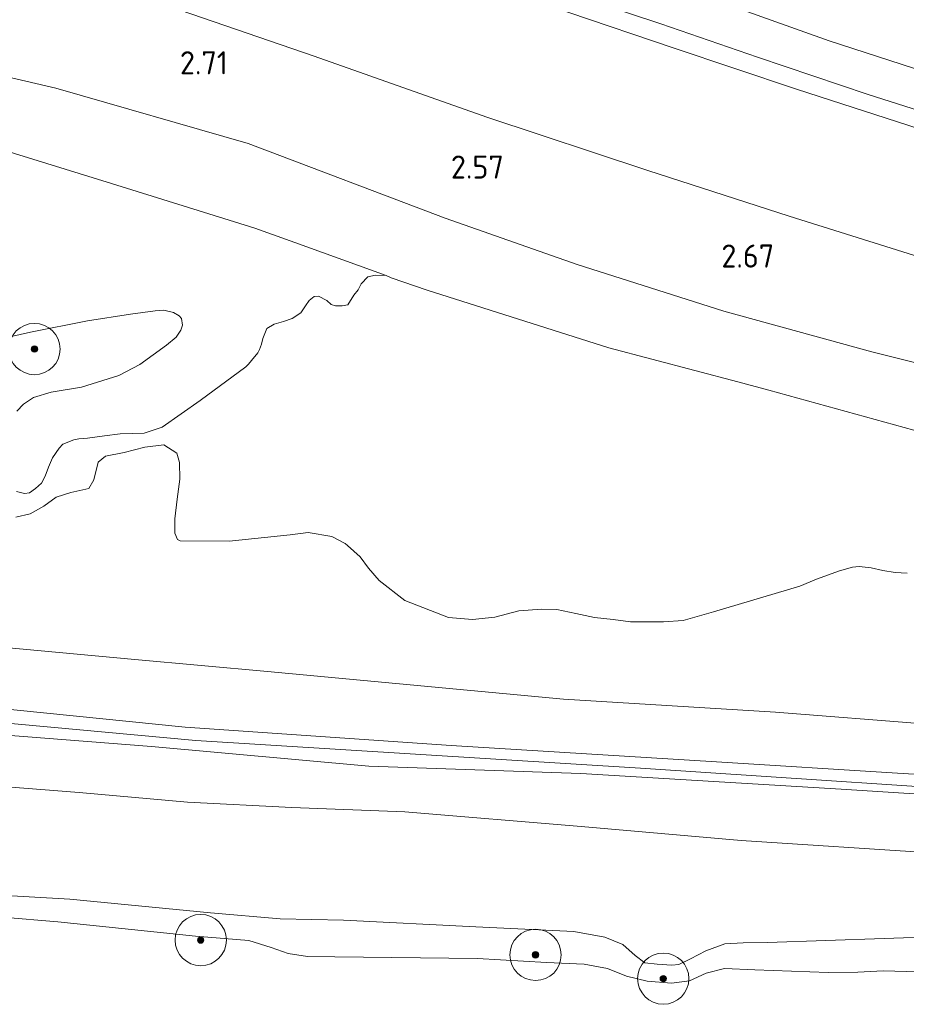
# Model space of a CAD drawing. Extents: x 126429 to 133038, y 413091 to 414846.
# Tile 103 of 256: x 128356 to 128425, y 413493 to 413570. Entities that reach past the tile are written whole.
import ezdxf
from ezdxf.enums import TextEntityAlignment as Align
from ezdxf.lldxf.tags import DXFTag

# ---------------------------------------------------------------- set-up
doc = ezdxf.new("R2010")
doc.units = 0
for name, color, linetype, lineweight in [('B-ME-GR-BOOM-S', 90, 'Continuous', 25), ('B-ME-GR-GRAS-GV', 60, 'Continuous', 13), ('B-ME-GR-MOERAS-GV', 120, 'Continuous', 13), ('B-ME-GW-OPHOGING_KRUIN-G', 90, 'Continuous', 18), ('B-ME-GW-TALUD_KRUIN-G', 90, 'Continuous', 18), ('B-ME-GW-TALUD_TEEN-G', 90, 'Continuous', 18), ('B-ME-OB-OEVERVOORZIENING-G', 7, 'Continuous', 18), ('B-ME-OG-HOOGTEPUNT-S', 7, 'Continuous', 25), ('B-ME-OG-WATER_POEL-GV', 7, 'Continuous', 18), ('B-ME-OG-WATER_RIVIER-GV', 130, 'Continuous', 18), ('B-ME-VH-VERHARDING_ASFALT-GV', 252, 'Continuous', 18), ('B-ME-WH-WINTERBED-G', 150, 'WH-WINTERBED', 18)]:
    doc.layers.add(name, color=color, linetype=linetype, lineweight=lineweight)
doc.styles.add('NLCS-ISO-ANNOTATIVE-T18', font='NLCS-ISO.ttf', dxfattribs={"height": 1.8})
doc.styles.get("Standard").update_dxf_attribs({"font": 'arial.ttf'})
tags = doc.linetypes.add('WH-WINTERBED', pattern='A,6,-3.5,["WB",Standard,S=1.8,R=0,X=-1.5,Y=-0.9],-3.5,6,-3.5,6,-3.5,6,-3.5,6,-3.5', length=51).pattern_tags.tags
tags[6] = DXFTag(74, 10)

# ---------------------------------------------------------------- blocks, each defined once
blk = doc.blocks.new('SAL-HOOGTELABEL-SO')
at = {"color": 0, "linetype": 'ByBlock', "lineweight": -2, "style": 'NLCS-ISO-ANNOTATIVE-T18'}
blk.add_attdef('HOOGTE', text='', height=1.8, dxfattribs=at).set_placement((2.788, 0), align=Align.RIGHT)
blk = doc.blocks.new('SGR-BOOM_01-SO')
at = {"linetype": 'ByBlock', "lineweight": 18}
h = blk.add_hatch(color=0, dxfattribs=at)
h.dxf.hatch_style = 1
edge = h.paths.add_edge_path()
edge.add_arc((0, 0), 0.25, 0, 360)
at = {"color": 0, "linetype": 'ByBlock', "lineweight": 18}
for radius in [2, 0.25]:
    blk.add_circle((0, 0), radius, dxfattribs=at)

msp = doc.modelspace()

# ---------------------------------------------------------------- linework, layer by layer
at = {"layer": 'B-ME-GR-GRAS-GV'}
for points in [[(128396.5901, 413572.5085, 6.094), (128406.1421, 413569.334, 6.11), (128413.6786, 413566.7302, 6.086), (128422.3035, 413563.8206, 6.11), (128429.1554, 413561.6423, 6.054), (128436.1895, 413559.6854, 6.118), (128443.1621, 413557.8384, 6.1765), (128451.0867, 413555.9883, 6.1765), (128459.4212, 413554.2167, 6.1135), (128466.1428, 413553.1911, 6.1345), (128474.9289, 413551.9742, 6.145), (128484.0861, 413550.8886, 6.166), (128493.5091, 413550.1728, 6.1765), (128504.2288, 413549.2907, 6.169), (128513.7481, 413548.6053, 5.9584)], [(128426.3426, 413551.128, 2.8935), (128416.1402, 413554.341, 2.9185), (128405.1194, 413557.903, 2.9185), (128392.5716, 413562.0425, 2.8435), (128379.0959, 413566.8093, 2.956), (128366.9107, 413571.0051, 2.956)], [(128366.9107, 413571.0051, 2.956), (128379.0959, 413566.8093, 2.956), (128392.5716, 413562.0425, 2.8435), (128405.1194, 413557.903, 2.9185), (128416.1402, 413554.341, 2.9185), (128426.3426, 413551.128, 2.8935)], [(128398.9501, 413570.2101, 6.1375), (128407.0901, 413567.4532, 6.0775), (128416.7126, 413564.2482, 6.0175), (128427.2422, 413560.8389, 6.0175)], [(128427.2422, 413560.8389, 6.0175), (128416.7126, 413564.2482, 6.0175), (128407.0901, 413567.4532, 6.0775), (128398.9501, 413570.2101, 6.1375)], [(128355.0514, 413565.2223, 2.4349), (128358.949, 413564.3155, 2.4665), (128373.9604, 413560.0069, 2.713), (128389.3102, 413554.1756, 2.611), (128399.6085, 413550.5665, 2.577), (128411.0426, 413546.9327, 2.594), (128422.5973, 413543.7645, 2.512), (128431.3353, 413541.5745, 2.546)], [(128431.3353, 413541.5745, 2.546), (128422.5973, 413543.7645, 2.512), (128411.0426, 413546.9327, 2.594), (128399.6085, 413550.5665, 2.577), (128389.3102, 413554.1756, 2.611), (128373.9604, 413560.0069, 2.713), (128358.949, 413564.3155, 2.4665), (128355.0514, 413565.2223, 2.4349)], [(128428.8933, 413536.8255, 1.0655), (128414.563, 413540.7703, 1.0655), (128412.1364, 413541.412, 1.0655), (128402.0689, 413544.0744, 1.0655), (128387.9217, 413548.5633, 1.0655), (128385.1139, 413549.5141, 1.0655), (128384.7244, 413549.7011, 1.0655), (128377.6031, 413552.2726, 1.1667), (128374.4875, 413553.3977, 1.211), (128363.2904, 413556.8868, 1.237), (128354.653, 413559.5588, 1.1649)], [(128351.897, 413520.998, 0.801), (128365.107, 413519.769, 1.218), (128375.451, 413518.827, 1.522), (128398.543, 413516.664, 1.475), (128415.081, 413515.662, 1.326), (128426.97, 413514.722, 1.382)], [(128449.227, 413509.427, 2.945), (128424.598, 413510.905, 3.034), (128410.489, 413511.803, 3.024), (128389.795, 413513.074, 3.052), (128369.047, 413514.486, 3.085), (128351.559, 413516.272, 2.666)], [(128351.559, 413516.272, 2.666), (128369.047, 413514.486, 3.085), (128389.795, 413513.074, 3.052), (128410.489, 413511.803, 3.024), (128424.598, 413510.905, 3.034), (128449.227, 413509.427, 2.945)], [(128351.407, 413514.144, 2.828), (128366.423, 413512.986, 2.987), (128383.375, 413511.442, 3.019), (128399.887, 413510.886, 3.083), (128420.189, 413509.653, 2.984), (128436.07, 413508.639, 3.117)], [(128436.07, 413508.639, 3.117), (128420.189, 413509.653, 2.984), (128399.887, 413510.886, 3.083), (128383.375, 413511.442, 3.019), (128366.423, 413512.986, 2.987), (128351.407, 413514.144, 2.828)], [(128351.121, 413510.148, 1.723), (128360.774, 413509.398, 1.748), (128369.234, 413508.653, 1.698), (128377.371, 413508.221, 1.773), (128386.172, 413507.899, 1.761), (128399.9306, 413506.7479, 1.853), (128412.3959, 413505.6678, 1.7955), (128427.6161, 413504.6667, 1.8875)], [(128427.6161, 413504.6667, 1.8875), (128412.3959, 413505.6678, 1.7955), (128399.9306, 413506.7479, 1.853), (128386.172, 413507.899, 1.761), (128377.371, 413508.221, 1.773), (128369.234, 413508.653, 1.698), (128360.774, 413509.398, 1.748), (128351.121, 413510.148, 1.723)], [(128428.102, 413498.165, 1.321), (128414.459, 413497.694, 1.583), (128412.555, 413497.691, 1.508), (128411.131, 413497.6, 1.508), (128409.645, 413497.053, 1.483), (128408.461, 413496.423, 1.408), (128407.537, 413495.989, 1.396), (128407.002, 413495.926, 1.358), (128405.862, 413496.006, 1.333), (128404.9, 413496.131, 1.421), (128404.127, 413496.684, 1.446), (128403.184, 413497.545, 1.471), (128401.777, 413498.113, 1.433), (128399.351, 413498.555, 1.571), (128391.72, 413498.924, 1.433), (128381.401, 413499.436, 1.571), (128376.454, 413499.56, 1.383), (128371.008, 413500.026, 1.421), (128360.043, 413501.088, 1.583), (128350.512, 413501.631, 1.383)], [(128350.512, 413501.631, 1.383), (128360.043, 413501.088, 1.583), (128371.008, 413500.026, 1.421), (128376.454, 413499.56, 1.383), (128381.401, 413499.436, 1.571), (128391.72, 413498.924, 1.433), (128399.351, 413498.555, 1.571), (128401.777, 413498.113, 1.433), (128403.184, 413497.545, 1.471), (128404.127, 413496.684, 1.446), (128404.9, 413496.131, 1.421), (128405.862, 413496.006, 1.333), (128407.002, 413495.926, 1.358), (128407.537, 413495.989, 1.396), (128408.461, 413496.423, 1.408), (128409.645, 413497.053, 1.483), (128411.131, 413497.6, 1.508), (128412.555, 413497.691, 1.508), (128414.459, 413497.694, 1.583), (128428.102, 413498.165, 1.321)], [(128426.233, 413495.428, 0.7), (128423.468, 413495.498, 0.7), (128421.486, 413495.395, 0.7), (128419.175, 413495.377, 0.7), (128413.469, 413495.57, 0.7), (128411.111, 413495.68, 0.7), (128409.68, 413495.31, 0.7), (128408.37, 413494.708, 0.7), (128406.97, 413494.54, 0.7), (128405.07, 413494.689, 0.7), (128403.455, 413495.085, 0.7), (128401.972, 413495.68, 0.7), (128400.153, 413496.005, 0.7), (128397.212, 413496.155, 0.7), (128391.838, 413496.467, 0.7), (128380.723, 413496.593, 0.7), (128378.591, 413496.621, 0.7), (128377.074, 413496.837, 0.7), (128375.74, 413497.327, 0.7), (128374.002, 413497.853, 0.7), (128369.847, 413498.186, 0.7), (128359.113, 413499.317, 0.7), (128350.399, 413500.043, 0.7)]]:
    msp.add_polyline3d(points, dxfattribs=at)
at = {"layer": 'B-ME-GR-MOERAS-GV'}
for points in [[(128354.653, 413559.5588, 1.1649), (128363.2904, 413556.8868, 1.237), (128374.4875, 413553.3977, 1.211), (128377.6031, 413552.2726, 1.1667), (128384.7244, 413549.7011, 1.0655), (128383.8771, 413549.7279, 1.0655), (128383.275, 413549.6134, 1.0655), (128382.7662, 413549.0574, 1.0655), (128382.537, 413548.5994, 1.0655), (128382.1936, 413548.1729, 1.0655), (128381.7294, 413547.4335, 1.0655), (128381.2775, 413547.3441, 1.0655), (128380.7556, 413547.3456, 1.0655), (128380.4156, 413547.46, 1.0655), (128380.1006, 413547.768, 1.0655), (128379.4471, 413548.1085, 1.0655), (128379.1066, 413548.0641, 1.0655), (128378.7097, 413547.7657, 1.0655), (128378.418, 413547.3401, 1.0655), (128378.072, 413546.7952, 1.0655), (128377.3877, 413546.3685, 1.0655), (128376.7062, 413546.1208, 1.0655), (128375.9779, 413545.9038, 1.0655), (128375.3999, 413545.5685, 1.0655), (128375.0863, 413544.8005, 1.0655), (128374.9867, 413544.3457, 1.0655), (128374.8267, 413543.9436, 1.0655), (128374.7184, 413543.6717, 1.0655), (128374.2276, 413543.0805, 1.0655), (128373.9742, 413542.8023, 1.0655), (128373.7681, 413542.5759, 1.0655), (128370.2154, 413539.9753, 1.0655), (128367.2391, 413537.8761, 1.0655), (128365.8377, 413537.4155, 1.0655), (128363.9718, 413537.3553, 1.0655), (128362.7409, 413537.2079, 1.0655), (128361.4253, 413537.0333, 1.0655), (128360.7379, 413536.9622, 1.0655), (128360.3554, 413536.8925, 1.0655), (128359.4976, 413536.556, 1.0655), (128359.2107, 413536.2471, 1.0655), (128358.6882, 413535.4855, 1.0655), (128358.391, 413534.7608, 1.0655), (128358.1211, 413534.0542, 1.0655), (128357.8415, 413533.5226, 1.0655), (128357.3683, 413533.0945, 1.0655), (128356.8946, 413532.7749, 1.0655), (128356.504, 413532.7233, 1.0655), (128355.8773, 413532.8688, 1.0655)], [(128355.9233, 413539.1323, 1.0655), (128356.4447, 413539.6829, 1.0655), (128357.2271, 413540.1908, 1.0655), (128358.5886, 413540.6006, 1.0655), (128360.9611, 413541.0009, 1.0655), (128363.8621, 413541.9027, 1.0655), (128365.5133, 413542.7619, 1.0655), (128367.5991, 413544.285, 1.0655), (128368.3398, 413544.9042, 1.0655), (128368.7074, 413545.4402, 1.0655), (128368.8331, 413545.8302, 1.0655), (128368.7635, 413546.3497, 1.0655), (128368.5648, 413546.574, 1.0655), (128368.1359, 413546.8354, 1.0655), (128367.3689, 413547.0003, 1.0655), (128366.71, 413546.956, 1.0655), (128365.74, 413546.8357, 1.0655), (128364.7892, 413546.6943, 1.0655), (128361.415, 413546.1747, 1.0655), (128356.9921, 413545.2984, 1.0655), (128354.5472, 413544.7546, 1.0655)], [(128355.8399, 413530.8739, 1.0655), (128356.9601, 413531.1284, 1.0655), (128358.0105, 413531.7175, 1.0655), (128358.9732, 413532.413, 1.0655), (128360.1168, 413532.7867, 1.0655), (128361.5349, 413533.0951, 1.0655), (128361.9254, 413533.7748, 1.0655), (128362.2698, 413535.1514, 1.0655), (128362.8285, 413535.6351, 1.0655), (128364.2795, 413535.9047, 1.0655), (128365.8965, 413536.3242, 1.0655), (128367.3772, 413536.4939, 1.0655), (128368.3847, 413535.8501, 1.0655), (128368.5916, 413535.12, 1.0655), (128368.6205, 413533.8182, 1.0655), (128368.4236, 413532.279, 1.0655), (128368.2467, 413530.7395, 1.0655), (128368.2434, 413529.62, 1.0655), (128368.4538, 413529.1353, 1.0655), (128368.6571, 413529.0136, 1.0655), (128372.4694, 413529.0025, 1.0655), (128377.2248, 413529.5013, 1.0655), (128378.6381, 413529.6757, 1.0655), (128380.4722, 413529.3654, 1.0655), (128381.523, 413528.8228, 1.0655), (128381.6948, 413528.6661, 1.0655), (128382.6818, 413527.7653, 1.0655), (128383.3325, 413526.8993, 1.0655), (128384.1711, 413525.9192, 1.0655), (128386.166, 413524.3679, 1.0655), (128389.5709, 413523.0512, 1.0655), (128391.4391, 413522.8875, 1.0655), (128393.19, 413523.0712, 1.0655), (128395.0526, 413523.566, 1.0655), (128396.855, 413523.6905, 1.0655), (128398.0244, 413523.6569, 1.0655), (128399.4952, 413523.3573, 1.0655), (128400.966, 413523.045, 1.0655), (128402.43, 413522.8894, 1.0655), (128403.7789, 413522.694, 1.0655), (128406.3526, 413522.7168, 1.0655), (128407.8869, 413522.8212, 1.0655), (128410.2489, 413523.48, 1.0655), (128416.9691, 413525.485, 1.0655), (128418.288, 413526.033, 1.0655), (128420.0675, 413526.6753, 1.0655), (128421.0769, 413526.9792, 1.0655), (128421.6101, 413527.0079, 1.0655), (128422.5514, 413526.9144, 1.0655), (128423.4585, 413526.7, 1.0655), (128424.4048, 413526.5446, 1.0655), (128425.3498, 413526.5106, 1.0655)], [(128426.97, 413514.722, 1.382), (128415.081, 413515.662, 1.326), (128398.543, 413516.664, 1.475), (128375.451, 413518.827, 1.522), (128365.107, 413519.769, 1.218), (128351.897, 413520.998, 0.801)]]:
    msp.add_polyline3d(points, dxfattribs=at)
at = {"layer": 'B-ME-GW-OPHOGING_KRUIN-G'}
msp.add_polyline3d([(128351.478, 413515.148, 2.752), (128369.881, 413513.445, 3.094), (128404.544, 413511.287, 3.061), (128438.265, 413509.059, 3.08), (128462.823, 413507.666, 2.915), (128475.307, 413507.447, 3.015), (128489.057, 413518.118, 3.374), (128498.7539, 413532.7324, 3.7)], dxfattribs=at)
at = {"layer": 'B-ME-GW-TALUD_KRUIN-G'}
for points in [[(128504.3565, 413548.0088, 6.1475), (128492.558, 413548.623, 6.1175), (128481.9454, 413549.5112, 6.0275), (128473.4774, 413550.4145, 6.0075), (128463.9257, 413551.9552, 6.0975), (128454.7304, 413553.7998, 6.0275), (128444.273, 413556.0491, 6.0175), (128434.7246, 413558.6991, 6.0175), (128427.2422, 413560.8389, 6.0175), (128416.7126, 413564.2482, 6.0175), (128407.0901, 413567.4532, 6.0775), (128398.9501, 413570.2101, 6.1375), (128388.1697, 413574.074, 6.1275), (128375.9025, 413578.2196, 6.1175), (128364.289, 413581.7581, 6.0675), (128356.4021, 413583.7955, 5.9001)], [(128422.5973, 413543.7645, 2.512), (128411.0426, 413546.9327, 2.594), (128399.6085, 413550.5665, 2.577), (128389.3102, 413554.1756, 2.611), (128373.9604, 413560.0069, 2.713), (128358.949, 413564.3155, 2.4665), (128355.0514, 413565.2223, 2.4349)], [(128510.8105, 413543.5712, 6.031), (128508.4211, 413543.2494, 5.9545), (128505.998, 413542.7849, 5.8865), (128504.0073, 413542.167, 5.674), (128502.3293, 413541.5491, 5.555), (128499.5296, 413540.2107, 5.249), (128494.8725, 413538.0382, 4.8325), (128490.7103, 413536.55, 4.314), (128486.6689, 413535.5063, 3.8944), (128486.4535, 413535.4507, 3.872), (128481.3917, 413534.1152, 3.447), (128476.0094, 413533.1236, 3.0475), (128470.8645, 413532.7099, 2.631), (128465.6784, 413532.8964, 2.393), (128461.0725, 413533.5528, 2.5035), (128455.9835, 413534.666, 2.4695), (128447.0307, 413536.6852, 2.376), (128438.1868, 413539.2613, 2.495), (128431.3353, 413541.5745, 2.546), (128422.5973, 413543.7645, 2.512)], [(128351.559, 413516.272, 2.666), (128369.047, 413514.486, 3.085), (128389.795, 413513.074, 3.052), (128410.489, 413511.803, 3.024), (128424.598, 413510.905, 3.034), (128449.227, 413509.427, 2.945), (128462.873, 413508.664, 2.858), (128465.33, 413508.526, 2.842), (128469.201, 413508.878, 2.926)], [(128471.213, 413506.341, 2.963), (128463.804, 413506.732, 2.954), (128462.78, 413506.8, 2.965), (128451.059, 413507.584, 3.089), (128436.07, 413508.639, 3.117), (128420.189, 413509.653, 2.984), (128399.887, 413510.886, 3.083), (128383.375, 413511.442, 3.019), (128366.423, 413512.986, 2.987), (128351.407, 413514.144, 2.828)], [(128428.102, 413498.165, 1.321), (128414.459, 413497.694, 1.583), (128412.555, 413497.691, 1.508), (128411.131, 413497.6, 1.508), (128409.645, 413497.053, 1.483), (128408.461, 413496.423, 1.408), (128407.537, 413495.989, 1.396), (128407.002, 413495.926, 1.358), (128405.862, 413496.006, 1.333), (128404.9, 413496.131, 1.421), (128404.127, 413496.684, 1.446), (128403.184, 413497.545, 1.471), (128401.777, 413498.113, 1.433), (128399.351, 413498.555, 1.571), (128391.72, 413498.924, 1.433), (128381.401, 413499.436, 1.571), (128376.454, 413499.56, 1.383), (128371.008, 413500.026, 1.421), (128360.043, 413501.088, 1.583), (128350.512, 413501.631, 1.383)]]:
    msp.add_polyline3d(points, dxfattribs=at)
at = {"layer": 'B-ME-GW-TALUD_TEEN-G'}
for points in [[(128504.3565, 413548.0088, 6.1475), (128500.8151, 413546.6486, 5.6655), (128498.1806, 413545.8999, 5.3895), (128493.0273, 413544.8928, 4.8015), (128486.0199, 413543.4634, 4.2335), (128479.8017, 413542.4741, 3.647), (128474.6996, 413542.0175, 3.2305), (128470.0272, 413541.9453, 3.0265), (128465.12, 413542.2168, 2.865), (128456.6791, 413543.3344, 2.831), (128451.4742, 413544.4211, 2.831), (128444.7971, 413546, 2.8935), (128435.79, 413548.4216, 2.881), (128426.3426, 413551.128, 2.8935), (128416.1402, 413554.341, 2.9185), (128405.1194, 413557.903, 2.9185), (128392.5716, 413562.0425, 2.8435), (128379.0959, 413566.8093, 2.956), (128366.9107, 413571.0051, 2.956), (128359.8661, 413573.0427, 2.9185), (128355.7428, 413574.2949, 2.9104)], [(128384.7244, 413549.7011, 1.0655), (128377.6031, 413552.2726, 1.1667), (128374.4875, 413553.3977, 1.211), (128363.2904, 413556.8868, 1.237), (128354.653, 413559.5588, 1.1649)], [(128351.897, 413520.998, 0.801), (128365.107, 413519.769, 1.218), (128375.451, 413518.827, 1.522), (128398.543, 413516.664, 1.475), (128415.081, 413515.662, 1.326), (128426.97, 413514.722, 1.382), (128438.99, 413513.915, 1.48), (128454.932, 413512.386, 1.438), (128463.066, 413511.779, 1.612), (128464.299, 413511.687, 1.638), (128467.767, 413512.114, 1.718)], [(128351.121, 413510.148, 1.723), (128360.774, 413509.398, 1.748), (128369.234, 413508.653, 1.698), (128377.371, 413508.221, 1.773), (128386.172, 413507.899, 1.761)], [(128386.172, 413507.899, 1.761), (128399.9306, 413506.7479, 1.853), (128412.3959, 413505.6678, 1.7955), (128427.6161, 413504.6667, 1.8875), (128440.8076, 413504.0484, 1.899), (128457.1873, 413502.9569, 1.9335), (128468.6607, 413502.0136, 1.9795), (128480.5759, 413501.225, 2.0485), (128486.6954, 413500.8593, 2.0715), (128488.4802, 413500.8041, 2.0649)]]:
    msp.add_polyline3d(points, dxfattribs=at)
at = {"layer": 'B-ME-OB-OEVERVOORZIENING-G'}
msp.add_polyline3d([(128426.233, 413495.428, 0.7), (128423.468, 413495.498, 0.7), (128421.486, 413495.395, 0.7), (128419.175, 413495.377, 0.7), (128413.469, 413495.57, 0.7), (128411.111, 413495.68, 0.7), (128409.68, 413495.31, 0.7), (128408.37, 413494.708, 0.7), (128406.97, 413494.54, 0.7), (128405.07, 413494.689, 0.7), (128403.455, 413495.085, 0.7), (128401.972, 413495.68, 0.7), (128400.153, 413496.005, 0.7), (128397.212, 413496.155, 0.7), (128391.838, 413496.467, 0.7), (128380.723, 413496.593, 0.7), (128378.591, 413496.621, 0.7), (128377.074, 413496.837, 0.7), (128375.74, 413497.327, 0.7), (128374.002, 413497.853, 0.7), (128369.847, 413498.186, 0.7), (128359.113, 413499.317, 0.7), (128350.399, 413500.043, 0.7)], dxfattribs=at)
at = {"layer": 'B-ME-OG-WATER_POEL-GV'}
for points in [[(128355.8773, 413532.8688, 1.0655), (128356.504, 413532.7233, 1.0655), (128356.8946, 413532.7749, 1.0655), (128357.3683, 413533.0945, 1.0655), (128357.8415, 413533.5226, 1.0655), (128358.1211, 413534.0542, 1.0655), (128358.391, 413534.7608, 1.0655), (128358.6882, 413535.4855, 1.0655), (128359.2107, 413536.2471, 1.0655), (128359.4976, 413536.556, 1.0655), (128360.3554, 413536.8925, 1.0655), (128360.7379, 413536.9622, 1.0655), (128361.4253, 413537.0333, 1.0655), (128362.7409, 413537.2079, 1.0655), (128363.9718, 413537.3553, 1.0655), (128365.8377, 413537.4155, 1.0655), (128367.2391, 413537.8761, 1.0655), (128370.2154, 413539.9753, 1.0655), (128373.7681, 413542.5759, 1.0655), (128373.9742, 413542.8023, 1.0655), (128374.2276, 413543.0805, 1.0655), (128374.7184, 413543.6717, 1.0655), (128374.8267, 413543.9436, 1.0655), (128374.9867, 413544.3457, 1.0655), (128375.0863, 413544.8005, 1.0655), (128375.3999, 413545.5685, 1.0655), (128375.9779, 413545.9038, 1.0655), (128376.7062, 413546.1208, 1.0655), (128377.3877, 413546.3685, 1.0655), (128378.072, 413546.7952, 1.0655), (128378.418, 413547.3401, 1.0655), (128378.7097, 413547.7657, 1.0655), (128379.1066, 413548.0641, 1.0655), (128379.4471, 413548.1085, 1.0655), (128380.1006, 413547.768, 1.0655), (128380.4156, 413547.46, 1.0655), (128380.7556, 413547.3456, 1.0655), (128381.2775, 413547.3441, 1.0655), (128381.7294, 413547.4335, 1.0655), (128382.1936, 413548.1729, 1.0655), (128382.537, 413548.5994, 1.0655), (128382.7662, 413549.0574, 1.0655), (128383.275, 413549.6134, 1.0655), (128383.8771, 413549.7279, 1.0655), (128384.7244, 413549.7011, 1.0655), (128385.1139, 413549.5141, 1.0655), (128387.9217, 413548.5633, 1.0655), (128402.0689, 413544.0744, 1.0655), (128412.1364, 413541.412, 1.0655), (128414.563, 413540.7703, 1.0655), (128428.8933, 413536.8255, 1.0655)], [(128354.5472, 413544.7546, 1.0655), (128356.9921, 413545.2984, 1.0655), (128361.415, 413546.1747, 1.0655), (128364.7892, 413546.6943, 1.0655), (128365.74, 413546.8357, 1.0655), (128366.71, 413546.956, 1.0655), (128367.3689, 413547.0003, 1.0655), (128368.1359, 413546.8354, 1.0655), (128368.5648, 413546.574, 1.0655), (128368.7635, 413546.3497, 1.0655), (128368.8331, 413545.8302, 1.0655), (128368.7074, 413545.4402, 1.0655), (128368.3398, 413544.9042, 1.0655), (128367.5991, 413544.285, 1.0655), (128365.5133, 413542.7619, 1.0655), (128363.8621, 413541.9027, 1.0655), (128360.9611, 413541.0009, 1.0655), (128358.5886, 413540.6006, 1.0655), (128357.2271, 413540.1908, 1.0655), (128356.4447, 413539.6829, 1.0655), (128355.9233, 413539.1323, 1.0655)], [(128425.3498, 413526.5106, 1.0655), (128424.4048, 413526.5446, 1.0655), (128423.4585, 413526.7, 1.0655), (128422.5514, 413526.9144, 1.0655), (128421.6101, 413527.0079, 1.0655), (128421.0769, 413526.9792, 1.0655), (128420.0675, 413526.6753, 1.0655), (128418.288, 413526.033, 1.0655), (128416.9691, 413525.485, 1.0655), (128410.2489, 413523.48, 1.0655), (128407.8869, 413522.8212, 1.0655), (128406.3526, 413522.7168, 1.0655), (128403.7789, 413522.694, 1.0655), (128402.43, 413522.8894, 1.0655), (128400.966, 413523.045, 1.0655), (128399.4952, 413523.3573, 1.0655), (128398.0244, 413523.6569, 1.0655), (128396.855, 413523.6905, 1.0655), (128395.0526, 413523.566, 1.0655), (128393.19, 413523.0712, 1.0655), (128391.4391, 413522.8875, 1.0655), (128389.5709, 413523.0512, 1.0655), (128386.166, 413524.3679, 1.0655), (128384.1711, 413525.9192, 1.0655), (128383.3325, 413526.8993, 1.0655), (128382.6818, 413527.7653, 1.0655), (128381.6948, 413528.6661, 1.0655), (128381.523, 413528.8228, 1.0655), (128380.4722, 413529.3654, 1.0655), (128378.6381, 413529.6757, 1.0655), (128377.2248, 413529.5013, 1.0655), (128372.4694, 413529.0025, 1.0655), (128368.6571, 413529.0136, 1.0655), (128368.4538, 413529.1353, 1.0655), (128368.2434, 413529.62, 1.0655), (128368.2467, 413530.7395, 1.0655), (128368.4236, 413532.279, 1.0655), (128368.6205, 413533.8182, 1.0655), (128368.5916, 413535.12, 1.0655), (128368.3847, 413535.8501, 1.0655), (128367.3772, 413536.4939, 1.0655), (128365.8965, 413536.3242, 1.0655), (128364.2795, 413535.9047, 1.0655), (128362.8285, 413535.6351, 1.0655), (128362.2698, 413535.1514, 1.0655), (128361.9254, 413533.7748, 1.0655), (128361.5349, 413533.0951, 1.0655), (128360.1168, 413532.7867, 1.0655), (128358.9732, 413532.413, 1.0655), (128358.0105, 413531.7175, 1.0655), (128356.9601, 413531.1284, 1.0655), (128355.8399, 413530.8739, 1.0655)]]:
    msp.add_polyline3d(points, dxfattribs=at)
at = {"layer": 'B-ME-OG-WATER_RIVIER-GV'}
msp.add_polyline3d([(128350.399, 413500.043, 0.7), (128359.113, 413499.317, 0.7), (128369.847, 413498.186, 0.7), (128374.002, 413497.853, 0.7), (128375.74, 413497.327, 0.7), (128377.074, 413496.837, 0.7), (128378.591, 413496.621, 0.7), (128380.723, 413496.593, 0.7), (128391.838, 413496.467, 0.7), (128397.212, 413496.155, 0.7), (128400.153, 413496.005, 0.7), (128401.972, 413495.68, 0.7), (128403.455, 413495.085, 0.7), (128405.07, 413494.689, 0.7), (128406.97, 413494.54, 0.7), (128408.37, 413494.708, 0.7), (128409.68, 413495.31, 0.7), (128411.111, 413495.68, 0.7), (128413.469, 413495.57, 0.7), (128419.175, 413495.377, 0.7), (128421.486, 413495.395, 0.7), (128423.468, 413495.498, 0.7), (128426.233, 413495.428, 0.7)], dxfattribs=at)
at = {"layer": 'B-ME-VH-VERHARDING_ASFALT-GV'}
msp.add_polyline3d([(128513.7481, 413548.6053, 5.9584), (128504.2288, 413549.2907, 6.169), (128493.5091, 413550.1728, 6.1765), (128484.0861, 413550.8886, 6.166), (128474.9289, 413551.9742, 6.145), (128466.1428, 413553.1911, 6.1345), (128459.4212, 413554.2167, 6.1135), (128451.0867, 413555.9883, 6.1765), (128443.1621, 413557.8384, 6.1765), (128436.1895, 413559.6854, 6.118), (128429.1554, 413561.6423, 6.054), (128422.3035, 413563.8206, 6.11), (128413.6786, 413566.7302, 6.086), (128406.1421, 413569.334, 6.11), (128396.5901, 413572.5085, 6.094)], dxfattribs=at)
at = {"layer": 'B-ME-WH-WINTERBED-G'}
msp.add_polyline3d([(128513.8108, 413550.2689, 6.1346), (128501.7421, 413551.5776, 6.158), (128486.457, 413553.1954, 6.126), (128475.831, 413554.6988, 6.262), (128465.4272, 413556.2822, 6.198), (128455.2461, 413558.1474, 6.134), (128445.8057, 413560.1513, 6.19), (128442.3918, 413561.1485, 6.214), (128437.3929, 413562.3935, 6.206), (128426.8122, 413565.5508, 6.11), (128419.2753, 413568.0135, 6.062), (128411.7389, 413570.6778, 6.094), (128404.0211, 413573.3629, 6.142), (128393.2598, 413576.8838, 6.166), (128386.2875, 413579.2642, 6.19), (128377.0779, 413582.2561, 6.214), (128368.2308, 413585.0655, 6.182), (128359.0406, 413587.7952, 6.206), (128356.7103, 413588.4561, 5.9495)], dxfattribs=at)

# ---------------------------------------------------------------- block references
at = {"layer": 'B-ME-GR-BOOM-S'}
for p in [(128357.29, 413543.976, 0.1), (128370.254, 413497.895, 0.7), (128396.3649, 413496.7399, 1.051), (128406.327, 413494.885, 0.7)]:
    msp.add_blockref('SGR-BOOM_01-SO', p, dxfattribs=at)
at = {"layer": 'B-ME-OG-HOOGTEPUNT-S'}
for p, values in [((128369.5826, 413565.3943, 2.7065), {'HOOGTE': '2.71'}), ((128391.1057, 413557.2644, 2.5715), {'HOOGTE': '2.57'}), ((128412.1898, 413550.3272, 2.666), {'HOOGTE': '2.67'})]:
    msp.add_blockref('SAL-HOOGTELABEL-SO', p, dxfattribs=at).add_auto_attribs(values)

doc.saveas('drawing.dxf')
